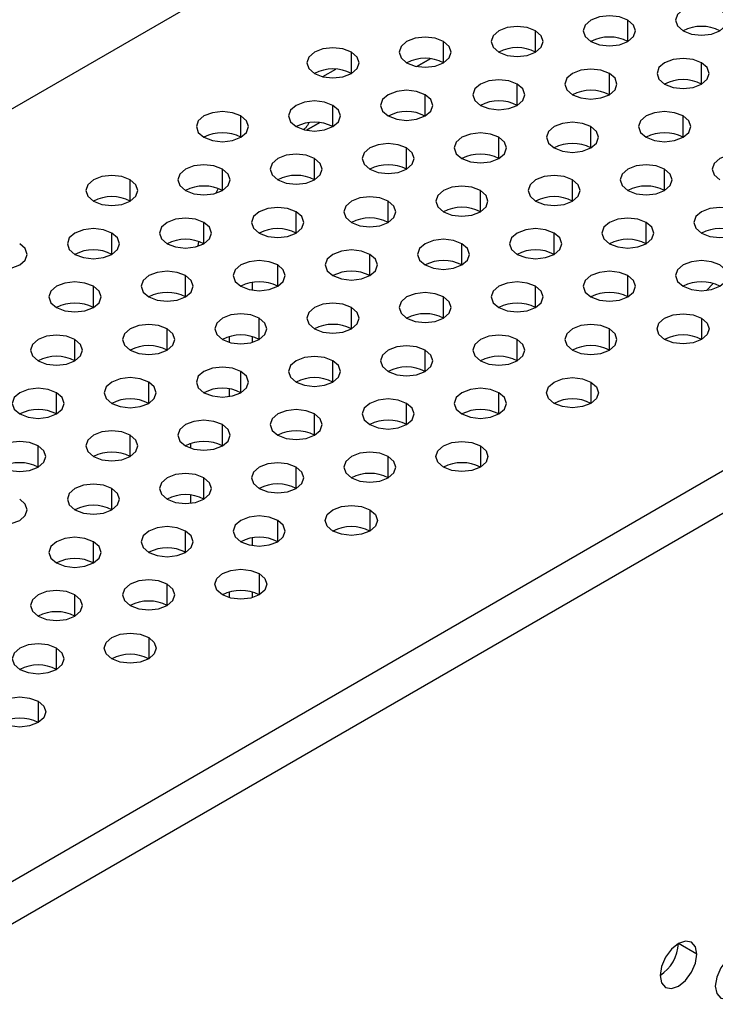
# Model space of a CAD drawing. Header units: millimetres. Extents: x 0 to 1118, y 0 to 864.
# Tile 250 of 256: x 958.03 to 960.69, y 699.52 to 703.3. Entities that reach past the tile are written whole.
import ezdxf

# ---------------------------------------------------------------- set-up
doc = ezdxf.new("R2010")
doc.units = ezdxf.units.MM

msp = doc.modelspace()

# ---------------------------------------------------------------- linework, layer by layer
at = {"color": 7, "linetype": 'Continuous', "lineweight": 25}
for p, q in [((945.9658, 696.0152), (1001.6859, 728.1816)), ((948.5326, 694.5334), (1004.2526, 726.6999)), ((1004.3234, 726.5774), (948.6033, 694.4109)), ((959.6012, 703.152), (959.5497, 703.1223)), ((959.1769, 702.9071), (959.1255, 702.8774)), ((958.8294, 702.0858), (958.8294, 702.0641)), ((958.8294, 701.8858), (958.8294, 701.8559)), ((958.8294, 701.1061), (958.8294, 701.0844)), ((960.6242, 699.7173), (960.5534, 699.7581))]:
    msp.add_line(p, q, dxfattribs=at)
at = {"color": 8, "linetype": 'Continuous', "lineweight": 25}
for p, q in [((960.359, 703.2179), (960.359, 703.2996)), ((960.0054, 703.1771), (960.0054, 703.2587)), ((959.6519, 703.1363), (959.6519, 703.2179)), ((959.2983, 703.0955), (959.2983, 703.1771)), ((959.5498, 703.1223), (959.6013, 703.152)), ((959.1888, 703.0831), (959.2389, 703.112)), ((960.6418, 703.0546), (960.6418, 703.1363)), ((960.2883, 703.0138), (960.2883, 703.0955)), ((959.9347, 702.973), (959.9347, 703.0546)), ((959.5812, 702.9322), (959.5812, 703.0138)), ((959.2276, 702.8914), (959.2276, 702.973)), ((958.8741, 702.8505), (958.8741, 702.9322)), ((960.5711, 702.8505), (960.5711, 702.9322)), ((959.1256, 702.8774), (959.177, 702.9071)), ((960.2176, 702.8097), (960.2176, 702.8914)), ((959.864, 702.7689), (959.864, 702.8505)), ((959.5105, 702.7281), (959.5105, 702.8097)), ((959.1569, 702.6873), (959.1569, 702.7689)), ((958.8034, 702.6464), (958.8034, 702.7281)), ((960.5004, 702.6464), (960.5004, 702.7281)), ((958.4498, 702.6056), (958.4498, 702.6873)), ((960.1469, 702.6056), (960.1469, 702.6873)), ((958.7796, 702.6371), (958.7873, 702.653)), ((959.7933, 702.5648), (959.7933, 702.6464)), ((959.4398, 702.524), (959.4398, 702.6056)), ((959.0862, 702.4832), (959.0862, 702.5648)), ((958.7326, 702.4423), (958.7326, 702.524)), ((960.4297, 702.4423), (960.4297, 702.524)), ((958.3791, 702.4015), (958.3791, 702.4832)), ((960.0762, 702.4015), (960.0762, 702.4832)), ((958.7102, 702.4336), (958.7124, 702.4506)), ((959.7226, 702.3607), (959.7226, 702.4423)), ((959.369, 702.3199), (959.369, 702.4015)), ((959.0155, 702.2791), (959.0155, 702.3607)), ((958.6619, 702.2382), (958.6619, 702.3199)), ((960.359, 702.2382), (960.359, 702.3199)), ((958.3084, 702.1974), (958.3084, 702.2791)), ((958.9172, 702.2937), (958.9172, 702.2644)), ((960.0054, 702.1974), (960.0054, 702.2791)), ((960.6865, 702.2899), (960.6608, 702.2632)), ((959.6519, 702.1566), (959.6519, 702.2382)), ((959.2983, 702.1158), (959.2983, 702.1974)), ((958.9448, 702.075), (958.9448, 702.1566)), ((960.6418, 702.1566), (960.6418, 702.075)), ((958.5912, 702.0341), (958.5912, 702.1158)), ((960.2883, 702.0341), (960.2883, 702.1158)), ((958.2377, 701.9933), (958.2377, 702.075)), ((958.9172, 702.0862), (958.9172, 702.0637)), ((959.9347, 701.9933), (959.9347, 702.075)), ((959.5812, 701.9525), (959.5812, 702.0341)), ((959.2276, 701.9117), (959.2276, 701.9933)), ((958.8741, 701.8708), (958.8741, 701.9525)), ((958.5205, 701.83), (958.5205, 701.9117)), ((960.2176, 701.9117), (960.2176, 701.83)), ((958.167, 701.7892), (958.167, 701.8708)), ((959.864, 701.7892), (959.864, 701.8708)), ((959.5105, 701.7484), (959.5105, 701.83)), ((959.1569, 701.7076), (959.1569, 701.7892)), ((958.8034, 701.6667), (958.8034, 701.7484)), ((958.4498, 701.6259), (958.4498, 701.7076)), ((958.6829, 701.6575), (958.6829, 701.676)), ((958.0963, 701.5851), (958.0963, 701.6667)), ((959.7933, 701.6667), (959.7933, 701.5851)), ((959.4398, 701.5443), (959.4398, 701.6259)), ((959.0862, 701.5035), (959.0862, 701.5851)), ((958.7326, 701.4626), (958.7326, 701.5443)), ((958.3791, 701.4218), (958.3791, 701.5035)), ((958.6829, 701.447), (958.6829, 701.4783)), ((959.369, 701.4218), (959.369, 701.3402)), ((959.0155, 701.2994), (959.0155, 701.381)), ((958.6619, 701.2585), (958.6619, 701.3402)), ((958.3084, 701.2177), (958.3084, 701.2994)), ((958.9172, 701.314), (958.9172, 701.2847)), ((958.9448, 701.1769), (958.9448, 701.0953)), ((958.5912, 701.0544), (958.5912, 701.1361)), ((958.9172, 701.1065), (958.9172, 701.084)), ((958.2377, 701.0136), (958.2377, 701.0953)), ((958.5205, 700.932), (958.5205, 700.8503)), ((958.167, 700.8095), (958.167, 700.8912)), ((958.0963, 700.6871), (958.0963, 700.6054))]:
    msp.add_line(p, q, dxfattribs=at)
at = {"color": 7, "linetype": 'Continuous', "lineweight": 25, "flags": 128}
for points in [[(960.7125, 703.3404), (960.6801, 703.3529), (960.6418, 703.3573), (960.6036, 703.3529), (960.5711, 703.3404), (960.5494, 703.3217), (960.5418, 703.2996), (960.5494, 703.2775), (960.5711, 703.2587)], [(960.5711, 703.2587), (960.6036, 703.2462), (960.6418, 703.2418), (960.6801, 703.2462), (960.7125, 703.2587), (960.7342, 703.2775), (960.7418, 703.2996), (960.7342, 703.3217), (960.7125, 703.3404)], [(960.359, 703.2996), (960.3266, 703.3121), (960.2883, 703.3165), (960.25, 703.3121), (960.2176, 703.2996), (960.1959, 703.2808), (960.1883, 703.2587), (960.1959, 703.2367), (960.2176, 703.2179)], [(960.2176, 703.2179), (960.25, 703.2054), (960.2883, 703.201), (960.3266, 703.2054), (960.359, 703.2179), (960.3807, 703.2367), (960.3883, 703.2587), (960.3807, 703.2808), (960.359, 703.2996)], [(960.0054, 703.2587), (959.973, 703.2713), (959.9347, 703.2757), (959.8965, 703.2713), (959.864, 703.2587), (959.8423, 703.24), (959.8347, 703.2179), (959.8423, 703.1958), (959.864, 703.1771)], [(959.864, 703.1771), (959.8965, 703.1646), (959.9347, 703.1602), (959.973, 703.1646), (960.0054, 703.1771), (960.0271, 703.1958), (960.0347, 703.2179), (960.0271, 703.24), (960.0054, 703.2587)], [(959.6519, 703.2179), (959.6194, 703.2304), (959.5812, 703.2348), (959.5429, 703.2304), (959.5105, 703.2179), (959.4888, 703.1992), (959.4812, 703.1771), (959.4888, 703.155), (959.5105, 703.1363)], [(959.2983, 703.1771), (959.2659, 703.1896), (959.2276, 703.194), (959.1894, 703.1896), (959.1569, 703.1771), (959.1352, 703.1584), (959.1276, 703.1363), (959.1352, 703.1142), (959.1569, 703.0955)], [(959.5105, 703.1363), (959.5429, 703.1238), (959.5812, 703.1194), (959.6194, 703.1238), (959.6519, 703.1363), (959.6736, 703.155), (959.6812, 703.1771), (959.6736, 703.1992), (959.6519, 703.2179)], [(959.1569, 703.0955), (959.1894, 703.0829), (959.2276, 703.0786), (959.2659, 703.0829), (959.2983, 703.0955), (959.32, 703.1142), (959.3276, 703.1363), (959.32, 703.1584), (959.2983, 703.1771)], [(960.6418, 703.1363), (960.6094, 703.1488), (960.5711, 703.1532), (960.5329, 703.1488), (960.5004, 703.1363), (960.4787, 703.1176), (960.4711, 703.0955), (960.4787, 703.0734), (960.5004, 703.0546)], [(960.2883, 703.0955), (960.2558, 703.108), (960.2176, 703.1124), (960.1793, 703.108), (960.1469, 703.0955), (960.1252, 703.0767), (960.1176, 703.0546), (960.1252, 703.0325), (960.1469, 703.0138)], [(960.5004, 703.0546), (960.5329, 703.0421), (960.5711, 703.0377), (960.6094, 703.0421), (960.6418, 703.0546), (960.6635, 703.0734), (960.6711, 703.0955), (960.6635, 703.1176), (960.6418, 703.1363)], [(959.9347, 703.0546), (959.9023, 703.0672), (959.864, 703.0715), (959.8258, 703.0672), (959.7933, 703.0546), (959.7716, 703.0359), (959.764, 703.0138), (959.7716, 702.9917), (959.7933, 702.973)], [(960.1469, 703.0138), (960.1793, 703.0013), (960.2176, 702.9969), (960.2558, 703.0013), (960.2883, 703.0138), (960.31, 703.0325), (960.3176, 703.0546), (960.31, 703.0767), (960.2883, 703.0955)], [(959.7933, 702.973), (959.8258, 702.9605), (959.864, 702.9561), (959.9023, 702.9605), (959.9347, 702.973), (959.9564, 702.9917), (959.964, 703.0138), (959.9564, 703.0359), (959.9347, 703.0546)], [(959.5812, 703.0138), (959.5487, 703.0263), (959.5105, 703.0307), (959.4722, 703.0263), (959.4398, 703.0138), (959.4181, 702.9951), (959.4105, 702.973), (959.4181, 702.9509), (959.4398, 702.9322)], [(959.4398, 702.9322), (959.4722, 702.9197), (959.5105, 702.9153), (959.5487, 702.9197), (959.5812, 702.9322), (959.6029, 702.9509), (959.6105, 702.973), (959.6029, 702.9951), (959.5812, 703.0138)], [(959.2276, 702.973), (959.1952, 702.9855), (959.1569, 702.9899), (959.1186, 702.9855), (959.0862, 702.973), (959.0645, 702.9543), (959.0569, 702.9322), (959.0645, 702.9101), (959.0862, 702.8914)], [(959.0862, 702.8914), (959.1186, 702.8788), (959.1569, 702.8745), (959.1952, 702.8788), (959.2276, 702.8914), (959.2493, 702.9101), (959.2569, 702.9322), (959.2493, 702.9543), (959.2276, 702.973)], [(958.8741, 702.9322), (958.8416, 702.9447), (958.8034, 702.9491), (958.7651, 702.9447), (958.7326, 702.9322), (958.711, 702.9135), (958.7034, 702.8914), (958.711, 702.8693), (958.7326, 702.8505)], [(958.7326, 702.8505), (958.7651, 702.838), (958.8034, 702.8336), (958.8416, 702.838), (958.8741, 702.8505), (958.8957, 702.8693), (958.9034, 702.8914), (958.8957, 702.9135), (958.8741, 702.9322)], [(960.5711, 702.9322), (960.5387, 702.9447), (960.5004, 702.9491), (960.4621, 702.9447), (960.4297, 702.9322), (960.408, 702.9135), (960.4004, 702.8914), (960.408, 702.8693), (960.4297, 702.8505)], [(960.4297, 702.8505), (960.4621, 702.838), (960.5004, 702.8336), (960.5387, 702.838), (960.5711, 702.8505), (960.5928, 702.8693), (960.6004, 702.8914), (960.5928, 702.9135), (960.5711, 702.9322)], [(960.2176, 702.8914), (960.1851, 702.9039), (960.1469, 702.9083), (960.1086, 702.9039), (960.0762, 702.8914), (960.0545, 702.8726), (960.0469, 702.8505), (960.0545, 702.8284), (960.0762, 702.8097)], [(960.0762, 702.8097), (960.1086, 702.7972), (960.1469, 702.7928), (960.1851, 702.7972), (960.2176, 702.8097), (960.2393, 702.8284), (960.2469, 702.8505), (960.2393, 702.8726), (960.2176, 702.8914)], [(959.864, 702.8505), (959.8316, 702.8631), (959.7933, 702.8674), (959.755, 702.8631), (959.7226, 702.8505), (959.7009, 702.8318), (959.6933, 702.8097), (959.7009, 702.7876), (959.7226, 702.7689)], [(959.7226, 702.7689), (959.755, 702.7564), (959.7933, 702.752), (959.8316, 702.7564), (959.864, 702.7689), (959.8857, 702.7876), (959.8933, 702.8097), (959.8857, 702.8318), (959.864, 702.8505)], [(959.5105, 702.8097), (959.478, 702.8222), (959.4398, 702.8266), (959.4015, 702.8222), (959.369, 702.8097), (959.3474, 702.791), (959.3398, 702.7689), (959.3474, 702.7468), (959.369, 702.7281)], [(959.369, 702.7281), (959.4015, 702.7156), (959.4398, 702.7112), (959.478, 702.7156), (959.5105, 702.7281), (959.5321, 702.7468), (959.5398, 702.7689), (959.5321, 702.791), (959.5105, 702.8097)], [(959.1569, 702.7689), (959.1245, 702.7814), (959.0862, 702.7858), (959.0479, 702.7814), (959.0155, 702.7689), (958.9938, 702.7502), (958.9862, 702.7281), (958.9938, 702.706), (959.0155, 702.6873)], [(959.0155, 702.6873), (959.0479, 702.6747), (959.0862, 702.6703), (959.1245, 702.6747), (959.1569, 702.6873), (959.1786, 702.706), (959.1862, 702.7281), (959.1786, 702.7502), (959.1569, 702.7689)], [(960.854, 702.7689), (960.8215, 702.7814), (960.7833, 702.7858), (960.745, 702.7814), (960.7125, 702.7689), (960.6909, 702.7502), (960.6833, 702.7281), (960.6909, 702.706), (960.7125, 702.6873)], [(958.8034, 702.7281), (958.7709, 702.7406), (958.7326, 702.745), (958.6944, 702.7406), (958.6619, 702.7281), (958.6403, 702.7093), (958.6326, 702.6873), (958.6403, 702.6652), (958.6619, 702.6464)], [(960.5004, 702.7281), (960.468, 702.7406), (960.4297, 702.745), (960.3914, 702.7406), (960.359, 702.7281), (960.3373, 702.7093), (960.3297, 702.6873), (960.3373, 702.6652), (960.359, 702.6464)], [(958.4498, 702.6873), (958.4174, 702.6998), (958.3791, 702.7042), (958.3408, 702.6998), (958.3084, 702.6873), (958.2867, 702.6685), (958.2791, 702.6464), (958.2867, 702.6243), (958.3084, 702.6056)], [(958.6619, 702.6464), (958.6944, 702.6339), (958.7326, 702.6295), (958.7709, 702.6339), (958.8034, 702.6464), (958.825, 702.6652), (958.8326, 702.6873), (958.825, 702.7093), (958.8034, 702.7281)], [(960.1469, 702.6873), (960.1144, 702.6998), (960.0762, 702.7042), (960.0379, 702.6998), (960.0054, 702.6873), (959.9838, 702.6685), (959.9762, 702.6464), (959.9838, 702.6243), (960.0054, 702.6056)], [(960.359, 702.6464), (960.3914, 702.6339), (960.4297, 702.6295), (960.468, 702.6339), (960.5004, 702.6464), (960.5221, 702.6652), (960.5297, 702.6873), (960.5221, 702.7093), (960.5004, 702.7281)], [(958.3084, 702.6056), (958.3408, 702.5931), (958.3791, 702.5887), (958.4174, 702.5931), (958.4498, 702.6056), (958.4715, 702.6243), (958.4791, 702.6464), (958.4715, 702.6685), (958.4498, 702.6873)], [(959.7933, 702.6464), (959.7609, 702.659), (959.7226, 702.6633), (959.6843, 702.659), (959.6519, 702.6464), (959.6302, 702.6277), (959.6226, 702.6056), (959.6302, 702.5835), (959.6519, 702.5648)], [(960.0054, 702.6056), (960.0379, 702.5931), (960.0762, 702.5887), (960.1144, 702.5931), (960.1469, 702.6056), (960.1685, 702.6243), (960.1762, 702.6464), (960.1685, 702.6685), (960.1469, 702.6873)], [(959.4398, 702.6056), (959.4073, 702.6181), (959.369, 702.6225), (959.3308, 702.6181), (959.2983, 702.6056), (959.2767, 702.5869), (959.269, 702.5648), (959.2767, 702.5427), (959.2983, 702.524)], [(959.6519, 702.5648), (959.6843, 702.5523), (959.7226, 702.5479), (959.7609, 702.5523), (959.7933, 702.5648), (959.815, 702.5835), (959.8226, 702.6056), (959.815, 702.6277), (959.7933, 702.6464)], [(959.0862, 702.5648), (959.0538, 702.5773), (959.0155, 702.5817), (958.9772, 702.5773), (958.9448, 702.5648), (958.9231, 702.5461), (958.9155, 702.524), (958.9231, 702.5019), (958.9448, 702.4832)], [(959.2983, 702.524), (959.3308, 702.5115), (959.369, 702.5071), (959.4073, 702.5115), (959.4398, 702.524), (959.4614, 702.5427), (959.469, 702.5648), (959.4614, 702.5869), (959.4398, 702.6056)], [(960.7833, 702.5648), (960.7508, 702.5773), (960.7125, 702.5817), (960.6743, 702.5773), (960.6418, 702.5648), (960.6202, 702.5461), (960.6125, 702.524), (960.6202, 702.5019), (960.6418, 702.4832)], [(958.7326, 702.524), (958.7002, 702.5365), (958.6619, 702.5409), (958.6237, 702.5365), (958.5912, 702.524), (958.5696, 702.5052), (958.5619, 702.4832), (958.5696, 702.4611), (958.5912, 702.4423)], [(958.9448, 702.4832), (958.9772, 702.4706), (959.0155, 702.4662), (959.0538, 702.4706), (959.0862, 702.4832), (959.1079, 702.5019), (959.1155, 702.524), (959.1079, 702.5461), (959.0862, 702.5648)], [(960.4297, 702.524), (960.3973, 702.5365), (960.359, 702.5409), (960.3207, 702.5365), (960.2883, 702.524), (960.2666, 702.5052), (960.259, 702.4832), (960.2666, 702.4611), (960.2883, 702.4423)], [(960.6418, 702.4832), (960.6743, 702.4706), (960.7125, 702.4662), (960.7508, 702.4706), (960.7833, 702.4832), (960.8049, 702.5019), (960.8125, 702.524), (960.8049, 702.5461), (960.7833, 702.5648)], [(958.5912, 702.4423), (958.6237, 702.4298), (958.6619, 702.4254), (958.7002, 702.4298), (958.7326, 702.4423), (958.7543, 702.4611), (958.7619, 702.4832), (958.7543, 702.5052), (958.7326, 702.524)], [(960.2883, 702.4423), (960.3207, 702.4298), (960.359, 702.4254), (960.3973, 702.4298), (960.4297, 702.4423), (960.4514, 702.4611), (960.459, 702.4832), (960.4514, 702.5052), (960.4297, 702.524)], [(958.3791, 702.4832), (958.3467, 702.4957), (958.3084, 702.5001), (958.2701, 702.4957), (958.2377, 702.4832), (958.216, 702.4644), (958.2084, 702.4423), (958.216, 702.4202), (958.2377, 702.4015)], [(958.2377, 702.4015), (958.2701, 702.389), (958.3084, 702.3846), (958.3467, 702.389), (958.3791, 702.4015), (958.4008, 702.4202), (958.4084, 702.4423), (958.4008, 702.4644), (958.3791, 702.4832)], [(960.0762, 702.4832), (960.0437, 702.4957), (960.0054, 702.5001), (959.9672, 702.4957), (959.9347, 702.4832), (959.9131, 702.4644), (959.9054, 702.4423), (959.9131, 702.4202), (959.9347, 702.4015)], [(959.9347, 702.4015), (959.9672, 702.389), (960.0054, 702.3846), (960.0437, 702.389), (960.0762, 702.4015), (960.0978, 702.4202), (960.1054, 702.4423), (960.0978, 702.4644), (960.0762, 702.4832)], [(957.8841, 702.3607), (957.9166, 702.3482), (957.9548, 702.3438), (957.9931, 702.3482), (958.0255, 702.3607), (958.0472, 702.3794), (958.0548, 702.4015), (958.0472, 702.4236), (958.0255, 702.4423)], [(959.7226, 702.4423), (959.6902, 702.4548), (959.6519, 702.4592), (959.6136, 702.4548), (959.5812, 702.4423), (959.5595, 702.4236), (959.5519, 702.4015), (959.5595, 702.3794), (959.5812, 702.3607)], [(959.5812, 702.3607), (959.6136, 702.3482), (959.6519, 702.3438), (959.6902, 702.3482), (959.7226, 702.3607), (959.7443, 702.3794), (959.7519, 702.4015), (959.7443, 702.4236), (959.7226, 702.4423)], [(959.369, 702.4015), (959.3366, 702.414), (959.2983, 702.4184), (959.2601, 702.414), (959.2276, 702.4015), (959.2059, 702.3828), (959.1983, 702.3607), (959.2059, 702.3386), (959.2276, 702.3199)], [(959.2276, 702.3199), (959.2601, 702.3074), (959.2983, 702.303), (959.3366, 702.3074), (959.369, 702.3199), (959.3907, 702.3386), (959.3983, 702.3607), (959.3907, 702.3828), (959.369, 702.4015)], [(959.0155, 702.3607), (958.983, 702.3732), (958.9448, 702.3776), (958.9065, 702.3732), (958.8741, 702.3607), (958.8524, 702.342), (958.8448, 702.3199), (958.8524, 702.2978), (958.8741, 702.2791)], [(958.8741, 702.2791), (958.9065, 702.2665), (958.9448, 702.2621), (958.983, 702.2665), (959.0155, 702.2791), (959.0372, 702.2978), (959.0448, 702.3199), (959.0372, 702.342), (959.0155, 702.3607)], [(960.7125, 702.3607), (960.6801, 702.3732), (960.6418, 702.3776), (960.6036, 702.3732), (960.5711, 702.3607), (960.5494, 702.342), (960.5418, 702.3199), (960.5494, 702.2978), (960.5711, 702.2791)], [(960.5711, 702.2791), (960.6036, 702.2665), (960.6418, 702.2621), (960.6801, 702.2665), (960.7125, 702.2791), (960.7342, 702.2978), (960.7418, 702.3199), (960.7342, 702.342), (960.7125, 702.3607)], [(958.6619, 702.3199), (958.6295, 702.3324), (958.5912, 702.3368), (958.553, 702.3324), (958.5205, 702.3199), (958.4988, 702.3011), (958.4912, 702.2791), (958.4988, 702.257), (958.5205, 702.2382)], [(958.5205, 702.2382), (958.553, 702.2257), (958.5912, 702.2213), (958.6295, 702.2257), (958.6619, 702.2382), (958.6836, 702.257), (958.6912, 702.2791), (958.6836, 702.3011), (958.6619, 702.3199)], [(960.359, 702.3199), (960.3266, 702.3324), (960.2883, 702.3368), (960.25, 702.3324), (960.2176, 702.3199), (960.1959, 702.3011), (960.1883, 702.2791), (960.1959, 702.257), (960.2176, 702.2382)], [(960.2176, 702.2382), (960.25, 702.2257), (960.2883, 702.2213), (960.3266, 702.2257), (960.359, 702.2382), (960.3807, 702.257), (960.3883, 702.2791), (960.3807, 702.3011), (960.359, 702.3199)], [(958.3084, 702.2791), (958.2759, 702.2916), (958.2377, 702.296), (958.1994, 702.2916), (958.167, 702.2791), (958.1453, 702.2603), (958.1377, 702.2382), (958.1453, 702.2161), (958.167, 702.1974)], [(958.167, 702.1974), (958.1994, 702.1849), (958.2377, 702.1805), (958.2759, 702.1849), (958.3084, 702.1974), (958.3301, 702.2161), (958.3377, 702.2382), (958.3301, 702.2603), (958.3084, 702.2791)], [(960.0054, 702.2791), (959.973, 702.2916), (959.9347, 702.296), (959.8965, 702.2916), (959.864, 702.2791), (959.8423, 702.2603), (959.8347, 702.2382), (959.8423, 702.2161), (959.864, 702.1974)], [(959.864, 702.1974), (959.8965, 702.1849), (959.9347, 702.1805), (959.973, 702.1849), (960.0054, 702.1974), (960.0271, 702.2161), (960.0347, 702.2382), (960.0271, 702.2603), (960.0054, 702.2791)], [(959.6519, 702.2382), (959.6194, 702.2507), (959.5812, 702.2551), (959.5429, 702.2507), (959.5105, 702.2382), (959.4888, 702.2195), (959.4812, 702.1974), (959.4888, 702.1753), (959.5105, 702.1566)], [(959.2983, 702.1974), (959.2659, 702.2099), (959.2276, 702.2143), (959.1894, 702.2099), (959.1569, 702.1974), (959.1352, 702.1787), (959.1276, 702.1566), (959.1352, 702.1345), (959.1569, 702.1158)], [(959.5105, 702.1566), (959.5429, 702.1441), (959.5812, 702.1397), (959.6194, 702.1441), (959.6519, 702.1566), (959.6736, 702.1753), (959.6812, 702.1974), (959.6736, 702.2195), (959.6519, 702.2382)], [(958.9448, 702.1566), (958.9123, 702.1691), (958.8741, 702.1735), (958.8358, 702.1691), (958.8034, 702.1566), (958.7817, 702.1379), (958.7741, 702.1158), (958.7817, 702.0937), (958.8034, 702.075)], [(959.1569, 702.1158), (959.1894, 702.1033), (959.2276, 702.0989), (959.2659, 702.1033), (959.2983, 702.1158), (959.32, 702.1345), (959.3276, 702.1566), (959.32, 702.1787), (959.2983, 702.1974)], [(960.5004, 702.075), (960.4787, 702.0937), (960.4711, 702.1158), (960.4787, 702.1379), (960.5004, 702.1566), (960.5329, 702.1691), (960.5711, 702.1735), (960.6094, 702.1691), (960.6418, 702.1566)], [(958.5912, 702.1158), (958.5588, 702.1283), (958.5205, 702.1327), (958.4822, 702.1283), (958.4498, 702.1158), (958.4281, 702.097), (958.4205, 702.075), (958.4281, 702.0529), (958.4498, 702.0341)], [(958.8034, 702.075), (958.8358, 702.0624), (958.8741, 702.058), (958.9123, 702.0624), (958.9448, 702.075), (958.9665, 702.0937), (958.9741, 702.1158), (958.9665, 702.1379), (958.9448, 702.1566)], [(960.2883, 702.1158), (960.2558, 702.1283), (960.2176, 702.1327), (960.1793, 702.1283), (960.1469, 702.1158), (960.1252, 702.097), (960.1176, 702.075), (960.1252, 702.0529), (960.1469, 702.0341)], [(960.6418, 702.1566), (960.6635, 702.1379), (960.6711, 702.1158), (960.6635, 702.0937), (960.6418, 702.075), (960.6094, 702.0624), (960.5711, 702.058), (960.5329, 702.0624), (960.5004, 702.075)], [(958.2377, 702.075), (958.2052, 702.0875), (958.167, 702.0919), (958.1287, 702.0875), (958.0963, 702.075), (958.0746, 702.0562), (958.067, 702.0341), (958.0746, 702.012), (958.0963, 701.9933)], [(958.4498, 702.0341), (958.4822, 702.0216), (958.5205, 702.0172), (958.5588, 702.0216), (958.5912, 702.0341), (958.6129, 702.0529), (958.6205, 702.075), (958.6129, 702.097), (958.5912, 702.1158)], [(959.9347, 702.075), (959.9023, 702.0875), (959.864, 702.0919), (959.8258, 702.0875), (959.7933, 702.075), (959.7716, 702.0562), (959.764, 702.0341), (959.7716, 702.012), (959.7933, 701.9933)], [(960.1469, 702.0341), (960.1793, 702.0216), (960.2176, 702.0172), (960.2558, 702.0216), (960.2883, 702.0341), (960.31, 702.0529), (960.3176, 702.075), (960.31, 702.097), (960.2883, 702.1158)], [(958.0963, 701.9933), (958.1287, 701.9808), (958.167, 701.9764), (958.2052, 701.9808), (958.2377, 701.9933), (958.2594, 702.012), (958.267, 702.0341), (958.2594, 702.0562), (958.2377, 702.075)], [(959.5812, 702.0341), (959.5487, 702.0466), (959.5105, 702.051), (959.4722, 702.0466), (959.4398, 702.0341), (959.4181, 702.0154), (959.4105, 701.9933), (959.4181, 701.9712), (959.4398, 701.9525)], [(959.7933, 701.9933), (959.8258, 701.9808), (959.864, 701.9764), (959.9023, 701.9808), (959.9347, 701.9933), (959.9564, 702.012), (959.964, 702.0341), (959.9564, 702.0562), (959.9347, 702.075)], [(959.4398, 701.9525), (959.4722, 701.94), (959.5105, 701.9356), (959.5487, 701.94), (959.5812, 701.9525), (959.6029, 701.9712), (959.6105, 701.9933), (959.6029, 702.0154), (959.5812, 702.0341)], [(959.2276, 701.9933), (959.1952, 702.0058), (959.1569, 702.0102), (959.1186, 702.0058), (959.0862, 701.9933), (959.0645, 701.9746), (959.0569, 701.9525), (959.0645, 701.9304), (959.0862, 701.9117)], [(959.0862, 701.9117), (959.1186, 701.8992), (959.1569, 701.8948), (959.1952, 701.8992), (959.2276, 701.9117), (959.2493, 701.9304), (959.2569, 701.9525), (959.2493, 701.9746), (959.2276, 701.9933)], [(958.8741, 701.9525), (958.8416, 701.965), (958.8034, 701.9694), (958.7651, 701.965), (958.7326, 701.9525), (958.711, 701.9338), (958.7034, 701.9117), (958.711, 701.8896), (958.7326, 701.8708)], [(958.7326, 701.8708), (958.7651, 701.8583), (958.8034, 701.8539), (958.8416, 701.8583), (958.8741, 701.8708), (958.8957, 701.8896), (958.9034, 701.9117), (958.8957, 701.9338), (958.8741, 701.9525)], [(958.5205, 701.9117), (958.4881, 701.9242), (958.4498, 701.9286), (958.4115, 701.9242), (958.3791, 701.9117), (958.3574, 701.8929), (958.3498, 701.8708), (958.3574, 701.8488), (958.3791, 701.83)], [(958.3791, 701.83), (958.4115, 701.8175), (958.4498, 701.8131), (958.4881, 701.8175), (958.5205, 701.83), (958.5422, 701.8488), (958.5498, 701.8708), (958.5422, 701.8929), (958.5205, 701.9117)], [(960.0762, 701.83), (960.0545, 701.8488), (960.0469, 701.8708), (960.0545, 701.8929), (960.0762, 701.9117), (960.1086, 701.9242), (960.1469, 701.9286), (960.1851, 701.9242), (960.2176, 701.9117)], [(960.2176, 701.9117), (960.2393, 701.8929), (960.2469, 701.8708), (960.2393, 701.8488), (960.2176, 701.83), (960.1851, 701.8175), (960.1469, 701.8131), (960.1086, 701.8175), (960.0762, 701.83)], [(958.167, 701.8708), (958.1345, 701.8834), (958.0963, 701.8878), (958.058, 701.8834), (958.0255, 701.8708), (958.0039, 701.8521), (957.9963, 701.83), (958.0039, 701.8079), (958.0255, 701.7892)], [(958.0255, 701.7892), (958.058, 701.7767), (958.0963, 701.7723), (958.1345, 701.7767), (958.167, 701.7892), (958.1886, 701.8079), (958.1963, 701.83), (958.1886, 701.8521), (958.167, 701.8708)], [(959.864, 701.8708), (959.8316, 701.8834), (959.7933, 701.8878), (959.755, 701.8834), (959.7226, 701.8708), (959.7009, 701.8521), (959.6933, 701.83), (959.7009, 701.8079), (959.7226, 701.7892)], [(959.7226, 701.7892), (959.755, 701.7767), (959.7933, 701.7723), (959.8316, 701.7767), (959.864, 701.7892), (959.8857, 701.8079), (959.8933, 701.83), (959.8857, 701.8521), (959.864, 701.8708)], [(959.5105, 701.83), (959.478, 701.8425), (959.4398, 701.8469), (959.4015, 701.8425), (959.369, 701.83), (959.3474, 701.8113), (959.3398, 701.7892), (959.3474, 701.7671), (959.369, 701.7484)], [(959.369, 701.7484), (959.4015, 701.7359), (959.4398, 701.7315), (959.478, 701.7359), (959.5105, 701.7484), (959.5321, 701.7671), (959.5398, 701.7892), (959.5321, 701.8113), (959.5105, 701.83)], [(959.1569, 701.7892), (959.1245, 701.8017), (959.0862, 701.8061), (959.0479, 701.8017), (959.0155, 701.7892), (958.9938, 701.7705), (958.9862, 701.7484), (958.9938, 701.7263), (959.0155, 701.7076)], [(959.0155, 701.7076), (959.0479, 701.6951), (959.0862, 701.6907), (959.1245, 701.6951), (959.1569, 701.7076), (959.1786, 701.7263), (959.1862, 701.7484), (959.1786, 701.7705), (959.1569, 701.7892)], [(958.8034, 701.7484), (958.7709, 701.7609), (958.7326, 701.7653), (958.6944, 701.7609), (958.6619, 701.7484), (958.6403, 701.7297), (958.6326, 701.7076), (958.6403, 701.6855), (958.6619, 701.6667)], [(958.6619, 701.6667), (958.6944, 701.6542), (958.7326, 701.6498), (958.7709, 701.6542), (958.8034, 701.6667), (958.825, 701.6855), (958.8326, 701.7076), (958.825, 701.7297), (958.8034, 701.7484)], [(958.4498, 701.7076), (958.4174, 701.7201), (958.3791, 701.7245), (958.3408, 701.7201), (958.3084, 701.7076), (958.2867, 701.6888), (958.2791, 701.6667), (958.2867, 701.6447), (958.3084, 701.6259)], [(958.0963, 701.6667), (958.0638, 701.6793), (958.0255, 701.6837), (957.9873, 701.6793), (957.9548, 701.6667), (957.9332, 701.648), (957.9255, 701.6259), (957.9332, 701.6038), (957.9548, 701.5851)], [(958.3084, 701.6259), (958.3408, 701.6134), (958.3791, 701.609), (958.4174, 701.6134), (958.4498, 701.6259), (958.4715, 701.6447), (958.4791, 701.6667), (958.4715, 701.6888), (958.4498, 701.7076)], [(959.6519, 701.5851), (959.6302, 701.6038), (959.6226, 701.6259), (959.6302, 701.648), (959.6519, 701.6667), (959.6843, 701.6793), (959.7226, 701.6837), (959.7609, 701.6793), (959.7933, 701.6667)], [(957.9548, 701.5851), (957.9873, 701.5726), (958.0255, 701.5682), (958.0638, 701.5726), (958.0963, 701.5851), (958.1179, 701.6038), (958.1255, 701.6259), (958.1179, 701.648), (958.0963, 701.6667)], [(959.4398, 701.6259), (959.4073, 701.6384), (959.369, 701.6428), (959.3308, 701.6384), (959.2983, 701.6259), (959.2767, 701.6072), (959.269, 701.5851), (959.2767, 701.563), (959.2983, 701.5443)], [(959.7933, 701.6667), (959.815, 701.648), (959.8226, 701.6259), (959.815, 701.6038), (959.7933, 701.5851), (959.7609, 701.5726), (959.7226, 701.5682), (959.6843, 701.5726), (959.6519, 701.5851)], [(959.0862, 701.5851), (959.0538, 701.5976), (959.0155, 701.602), (958.9772, 701.5976), (958.9448, 701.5851), (958.9231, 701.5664), (958.9155, 701.5443), (958.9231, 701.5222), (958.9448, 701.5035)], [(959.2983, 701.5443), (959.3308, 701.5318), (959.369, 701.5274), (959.4073, 701.5318), (959.4398, 701.5443), (959.4614, 701.563), (959.469, 701.5851), (959.4614, 701.6072), (959.4398, 701.6259)], [(958.7326, 701.5443), (958.7002, 701.5568), (958.6619, 701.5612), (958.6237, 701.5568), (958.5912, 701.5443), (958.5696, 701.5256), (958.5619, 701.5035), (958.5696, 701.4814), (958.5912, 701.4626)], [(958.9448, 701.5035), (958.9772, 701.491), (959.0155, 701.4866), (959.0538, 701.491), (959.0862, 701.5035), (959.1079, 701.5222), (959.1155, 701.5443), (959.1079, 701.5664), (959.0862, 701.5851)], [(958.5912, 701.4626), (958.6237, 701.4501), (958.6619, 701.4457), (958.7002, 701.4501), (958.7326, 701.4626), (958.7543, 701.4814), (958.7619, 701.5035), (958.7543, 701.5256), (958.7326, 701.5443)], [(958.3791, 701.5035), (958.3467, 701.516), (958.3084, 701.5204), (958.2701, 701.516), (958.2377, 701.5035), (958.216, 701.4847), (958.2084, 701.4626), (958.216, 701.4406), (958.2377, 701.4218)], [(958.2377, 701.4218), (958.2701, 701.4093), (958.3084, 701.4049), (958.3467, 701.4093), (958.3791, 701.4218), (958.4008, 701.4406), (958.4084, 701.4626), (958.4008, 701.4847), (958.3791, 701.5035)], [(957.8841, 701.381), (957.9166, 701.3685), (957.9548, 701.3641), (957.9931, 701.3685), (958.0255, 701.381), (958.0472, 701.3997), (958.0548, 701.4218), (958.0472, 701.4439), (958.0255, 701.4626)], [(959.2276, 701.3402), (959.2059, 701.3589), (959.1983, 701.381), (959.2059, 701.4031), (959.2276, 701.4218), (959.2601, 701.4343), (959.2983, 701.4387), (959.3366, 701.4343), (959.369, 701.4218)], [(959.369, 701.4218), (959.3907, 701.4031), (959.3983, 701.381), (959.3907, 701.3589), (959.369, 701.3402), (959.3366, 701.3277), (959.2983, 701.3233), (959.2601, 701.3277), (959.2276, 701.3402)], [(959.0155, 701.381), (958.983, 701.3935), (958.9448, 701.3979), (958.9065, 701.3935), (958.8741, 701.381), (958.8524, 701.3623), (958.8448, 701.3402), (958.8524, 701.3181), (958.8741, 701.2994)], [(958.8741, 701.2994), (958.9065, 701.2868), (958.9448, 701.2825), (958.983, 701.2868), (959.0155, 701.2994), (959.0372, 701.3181), (959.0448, 701.3402), (959.0372, 701.3623), (959.0155, 701.381)], [(958.6619, 701.3402), (958.6295, 701.3527), (958.5912, 701.3571), (958.553, 701.3527), (958.5205, 701.3402), (958.4988, 701.3215), (958.4912, 701.2994), (958.4988, 701.2773), (958.5205, 701.2585)], [(958.5205, 701.2585), (958.553, 701.246), (958.5912, 701.2416), (958.6295, 701.246), (958.6619, 701.2585), (958.6836, 701.2773), (958.6912, 701.2994), (958.6836, 701.3215), (958.6619, 701.3402)], [(958.3084, 701.2994), (958.2759, 701.3119), (958.2377, 701.3163), (958.1994, 701.3119), (958.167, 701.2994), (958.1453, 701.2806), (958.1377, 701.2585), (958.1453, 701.2365), (958.167, 701.2177)], [(958.167, 701.2177), (958.1994, 701.2052), (958.2377, 701.2008), (958.2759, 701.2052), (958.3084, 701.2177), (958.3301, 701.2365), (958.3377, 701.2585), (958.3301, 701.2806), (958.3084, 701.2994)], [(958.8034, 701.0953), (958.7817, 701.114), (958.7741, 701.1361), (958.7817, 701.1582), (958.8034, 701.1769), (958.8358, 701.1894), (958.8741, 701.1938), (958.9123, 701.1894), (958.9448, 701.1769)], [(958.5912, 701.1361), (958.5588, 701.1486), (958.5205, 701.153), (958.4822, 701.1486), (958.4498, 701.1361), (958.4281, 701.1174), (958.4205, 701.0953), (958.4281, 701.0732), (958.4498, 701.0544)], [(958.9448, 701.1769), (958.9665, 701.1582), (958.9741, 701.1361), (958.9665, 701.114), (958.9448, 701.0953), (958.9123, 701.0827), (958.8741, 701.0784), (958.8358, 701.0827), (958.8034, 701.0953)], [(958.2377, 701.0953), (958.2052, 701.1078), (958.167, 701.1122), (958.1287, 701.1078), (958.0963, 701.0953), (958.0746, 701.0765), (958.067, 701.0544), (958.0746, 701.0323), (958.0963, 701.0136)], [(958.4498, 701.0544), (958.4822, 701.0419), (958.5205, 701.0375), (958.5588, 701.0419), (958.5912, 701.0544), (958.6129, 701.0732), (958.6205, 701.0953), (958.6129, 701.1174), (958.5912, 701.1361)], [(958.0963, 701.0136), (958.1287, 701.0011), (958.167, 700.9967), (958.2052, 701.0011), (958.2377, 701.0136), (958.2594, 701.0323), (958.267, 701.0544), (958.2594, 701.0765), (958.2377, 701.0953)], [(958.3791, 700.8503), (958.3574, 700.8691), (958.3498, 700.8912), (958.3574, 700.9133), (958.3791, 700.932), (958.4115, 700.9445), (958.4498, 700.9489), (958.4881, 700.9445), (958.5205, 700.932)], [(958.5205, 700.932), (958.5422, 700.9133), (958.5498, 700.8912), (958.5422, 700.8691), (958.5205, 700.8503), (958.4881, 700.8378), (958.4498, 700.8334), (958.4115, 700.8378), (958.3791, 700.8503)], [(958.167, 700.8912), (958.1345, 700.9037), (958.0963, 700.9081), (958.058, 700.9037), (958.0255, 700.8912), (958.0039, 700.8724), (957.9963, 700.8503), (958.0039, 700.8282), (958.0255, 700.8095)], [(958.0255, 700.8095), (958.058, 700.797), (958.0963, 700.7926), (958.1345, 700.797), (958.167, 700.8095), (958.1886, 700.8282), (958.1963, 700.8503), (958.1886, 700.8724), (958.167, 700.8912)], [(957.9548, 700.6054), (957.9332, 700.6241), (957.9255, 700.6462), (957.9332, 700.6683), (957.9548, 700.6871), (957.9873, 700.6996), (958.0255, 700.704), (958.0638, 700.6996), (958.0963, 700.6871)], [(958.0963, 700.6871), (958.1179, 700.6683), (958.1255, 700.6462), (958.1179, 700.6241), (958.0963, 700.6054), (958.0638, 700.5929), (958.0255, 700.5885), (957.9873, 700.5929), (957.9548, 700.6054)], [(960.6242, 699.7173), (960.6188, 699.7454), (960.6034, 699.7631), (960.5805, 699.7675), (960.5534, 699.7581), (960.5264, 699.7363), (960.5034, 699.7053), (960.4881, 699.67), (960.4827, 699.6357)], [(960.4827, 699.6357), (960.4881, 699.6075), (960.5034, 699.5899), (960.5264, 699.5854), (960.5534, 699.5948), (960.5805, 699.6167), (960.6034, 699.6476), (960.6188, 699.6829), (960.6242, 699.7173)], [(960.8363, 699.6764), (960.8309, 699.7046), (960.8156, 699.7222), (960.7926, 699.7267), (960.7656, 699.7173), (960.7385, 699.6954), (960.7156, 699.6645), (960.7003, 699.6292), (960.6949, 699.5948)], [(960.6949, 699.5948), (960.7003, 699.5667), (960.7156, 699.549), (960.7385, 699.5446), (960.7656, 699.554), (960.7926, 699.5758), (960.8156, 699.6068), (960.8309, 699.6421), (960.8363, 699.6764)]]:
    msp.add_lwpolyline(points, dxfattribs=at)
at = {"color": 7, "linetype": 'Continuous', "lineweight": 25}
for centre, start, end in [((960.6418, 703.1223), 62.61, 117.3846), ((960.2883, 703.0814), 62.61, 117.3846), ((959.9347, 703.0406), 62.61, 117.3846), ((959.5812, 702.9998), 62.61, 117.3846), ((959.2276, 702.959), 62.61, 117.3846), ((960.5711, 702.9182), 62.61, 117.3846), ((960.2176, 702.8773), 62.61, 117.3846), ((959.864, 702.8365), 62.61, 117.3846), ((959.5105, 702.7957), 62.61, 117.3846), ((959.1569, 702.7549), 62.61, 117.3846), ((958.8034, 702.7141), 62.61, 117.3846), ((960.5004, 702.7141), 62.61, 117.3846), ((960.1469, 702.6732), 62.61, 117.3846), ((959.7933, 702.6324), 62.61, 117.3846), ((959.4398, 702.5916), 62.61, 117.3846), ((959.0862, 702.5508), 62.61, 117.3846), ((958.7326, 702.5099), 62.61, 117.3846), ((960.4297, 702.5099), 62.61, 117.3846), ((958.3791, 702.4691), 62.61, 117.3846), ((960.0762, 702.4691), 62.61, 117.3846), ((959.7226, 702.4283), 62.61, 117.3846), ((959.369, 702.3875), 62.61, 117.3846), ((959.0155, 702.3467), 62.61, 117.3846), ((960.7125, 702.3467), 62.61, 117.3846), ((958.6619, 702.3058), 62.61, 117.3846), ((960.359, 702.3058), 62.61, 117.3846), ((958.3084, 702.265), 62.61, 117.3846), ((960.0054, 702.265), 62.61, 117.3846), ((959.6519, 702.2242), 62.61, 117.3846), ((959.2983, 702.1834), 62.61, 117.3846), ((958.9448, 702.1426), 62.61, 117.3846), ((960.6418, 702.1426), 62.61, 117.3846), ((958.5912, 702.1017), 62.61, 117.3846), ((960.2883, 702.1017), 62.61, 117.3846), ((958.2377, 702.0609), 62.61, 117.3846), ((959.9347, 702.0609), 62.61, 117.3846), ((959.5812, 702.0201), 62.61, 117.3846), ((959.2276, 701.9793), 62.61, 117.3846), ((958.8741, 701.9385), 62.61, 117.3846), ((960.5711, 701.9385), 62.61, 117.3846), ((958.5205, 701.8976), 62.61, 117.3846), ((960.2176, 701.8976), 62.61, 117.3846), ((958.167, 701.8568), 62.61, 117.3846), ((959.864, 701.8568), 62.61, 117.3846), ((959.5105, 701.816), 62.61, 117.3846), ((959.1569, 701.7752), 62.61, 117.3846), ((958.8034, 701.7344), 62.61, 117.3846), ((958.4498, 701.6935), 62.61, 117.3846), ((960.1469, 701.6935), 62.61, 117.3846), ((958.0963, 701.6527), 62.61, 117.3846), ((959.7933, 701.6527), 62.61, 117.3846), ((959.4398, 701.6119), 62.61, 117.3846), ((959.0862, 701.5711), 62.61, 117.3846), ((958.7326, 701.5303), 62.61, 117.3846), ((958.3791, 701.4894), 62.61, 117.3846), ((958.0255, 701.4486), 62.61, 117.3846), ((959.7226, 701.4486), 62.61, 117.3846), ((959.369, 701.4078), 62.61, 117.3846), ((959.0155, 701.367), 62.61, 117.3846), ((958.6619, 701.3262), 62.61, 117.3846), ((958.3084, 701.2853), 62.61, 117.3846), ((959.2983, 701.2037), 62.61, 117.3846), ((958.9448, 701.1629), 62.61, 117.3846), ((958.5912, 701.1221), 62.61, 117.3846), ((958.2377, 701.0812), 62.61, 117.3846), ((958.8741, 700.9588), 62.61, 117.3846), ((958.5205, 700.918), 62.61, 117.3846), ((958.167, 700.8771), 62.61, 117.3846), ((958.4498, 700.7139), 62.61, 117.3846), ((958.0963, 700.673), 62.61, 117.3846), ((958.0255, 700.4689), 62.61, 117.3846), ((960.3999, 699.7651), 302.6055, 357.3945)]:
    msp.add_arc(centre, 0.1537, start, end, dxfattribs=at)
at = {"color": 8, "linetype": 'Continuous', "lineweight": 25}
msp.add_open_spline([(959.1351, 702.9058), (959.1316, 702.899), (959.1263, 702.8887), (959.1179, 702.8825), (959.115, 702.8803)], degree=3, knots=[0, 0, 0, 0, 0.655126, 1, 1, 1, 1], dxfattribs=at)

doc.saveas('drawing.dxf')
